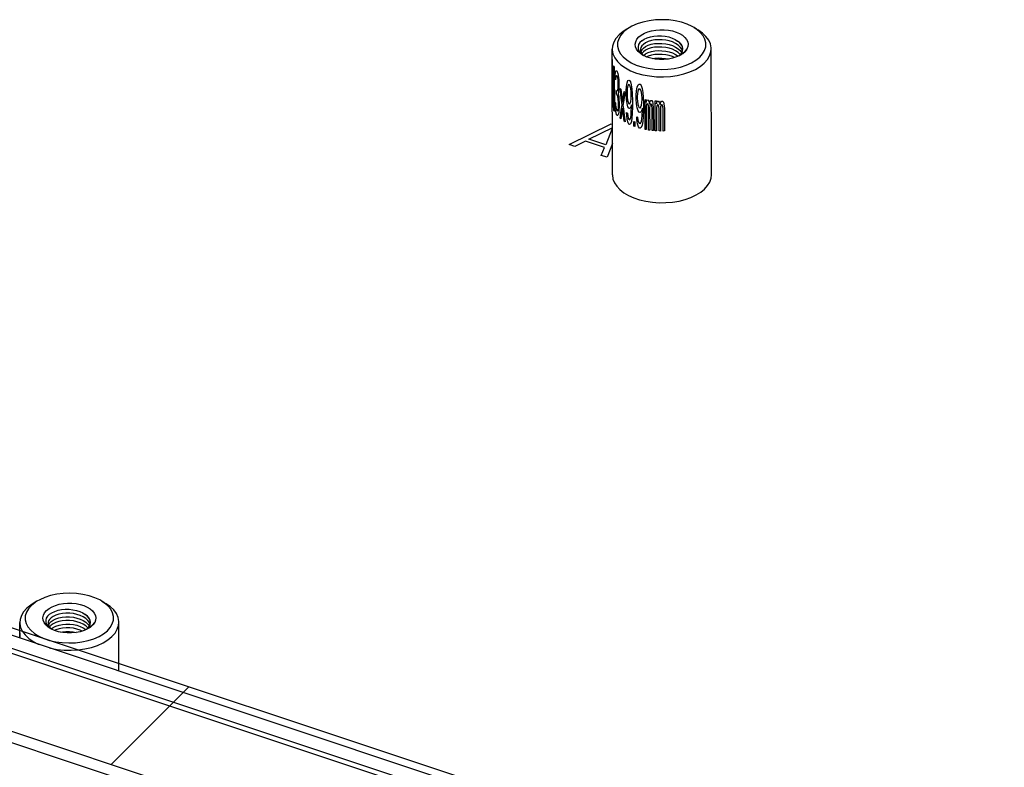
# Model space of a CAD drawing. Extents: x 0 to 1189, y 0 to 841.
# Tile 26 of 256: x 563 to 583, y 158 to 172. Entities that reach past the tile are written whole.
import ezdxf

# ---------------------------------------------------------------- set-up
doc = ezdxf.new("R2010")
doc.units = 0
doc.header["$LTSCALE"] = 65.395
doc.layers.get('0').update_dxf_attribs({"linetype": 'CONTINUOUS'})
doc.layers.add('03___PRT_ALL_CURVES', color=7, linetype='CONTINUOUS')
doc.layers.add('03__ASM_ALL_CURVES', color=7, linetype='CONTINUOUS')

msp = doc.modelspace()

# ---------------------------------------------------------------- linework, layer by layer
at = {"color": 7, "linetype": 'Continuous'}
for p, q in [((575.377, 172.233), (575.302, 172.173)), ((575.412, 172.256), (575.335, 172.209)), ((575.412, 172.256), (575.377, 172.233)), ((576.695, 172.259), (576.772, 172.212)), ((575.08, 169.345), (575.075, 171.834)), ((575.632, 171.757), (575.674, 171.721)), ((575.635, 171.818), (575.636, 171.799)), ((575.67, 171.721), (575.635, 171.745)), ((575.669, 171.735), (575.7, 171.705)), ((575.693, 171.708), (575.67, 171.721)), ((575.674, 171.721), (575.689, 171.71)), ((575.702, 171.704), (575.693, 171.708)), ((575.7, 171.705), (575.702, 171.704)), ((575.763, 171.677), (575.702, 171.704)), ((576.396, 171.7), (576.423, 171.723)), ((576.44, 171.723), (576.416, 171.709)), ((576.461, 171.738), (576.471, 171.745)), ((576.47, 171.801), (576.475, 171.837)), ((577.04, 169.349), (577.035, 171.838)), ((575.075, 171.631), (575.075, 171.624)), ((575.116, 171.475), (575.118, 170.607)), ((576.302, 171.451), (576.424, 171.477)), ((575.108, 170.626), (575.106, 171.31)), ((575.132, 171.244), (575.134, 171.315)), ((575.134, 171.315), (575.142, 171.377)), ((575.142, 171.377), (575.15, 171.402)), ((575.146, 171.279), (575.142, 171.229)), ((575.152, 171.307), (575.146, 171.279)), ((575.15, 171.402), (575.165, 171.401)), ((575.163, 171.312), (575.152, 171.307)), ((575.172, 171.301), (575.163, 171.312)), ((575.165, 171.401), (575.17, 171.396)), ((575.184, 171.269), (575.172, 171.301)), ((575.191, 171.225), (575.184, 171.269)), ((575.186, 171.359), (575.196, 171.312)), ((575.196, 171.312), (575.206, 171.228)), ((575.142, 171.229), (575.132, 171.244)), ((575.196, 171.164), (575.191, 171.225)), ((575.191, 171.058), (575.196, 171.127)), ((575.196, 171.127), (575.196, 171.164)), ((575.206, 171.228), (575.208, 171.152)), ((575.208, 171.115), (575.206, 171.044)), ((575.208, 171.152), (575.208, 171.115)), ((575.354, 171.007), (575.36, 171.096)), ((575.36, 171.096), (575.37, 171.165)), ((575.37, 171.165), (575.386, 171.211)), ((575.379, 171.086), (575.373, 171.034)), ((575.389, 171.117), (575.379, 171.086)), ((575.386, 171.211), (575.402, 171.221)), ((575.399, 171.131), (575.389, 171.117)), ((575.422, 171.119), (575.399, 171.131)), ((575.402, 171.221), (575.419, 171.213)), ((575.419, 171.213), (575.436, 171.187)), ((575.433, 171.096), (575.422, 171.119)), ((575.443, 171.054), (575.433, 171.096)), ((575.436, 171.187), (575.453, 171.124)), ((575.453, 171.124), (575.464, 171.045)), ((575.559, 171.01), (575.57, 171.08)), ((575.57, 171.08), (575.589, 171.129)), ((575.589, 171.129), (575.608, 171.142)), ((575.608, 171.142), (575.628, 171.137)), ((575.628, 171.137), (575.648, 171.113)), ((575.648, 171.113), (575.668, 171.053)), ((575.164, 171.016), (575.173, 171.005)), ((575.164, 170.942), (575.164, 171.016)), ((575.173, 170.931), (575.164, 170.942)), ((575.173, 171.005), (575.187, 171.027)), ((575.187, 170.897), (575.173, 170.931)), ((575.187, 171.027), (575.191, 171.058)), ((575.194, 170.853), (575.187, 170.897)), ((575.201, 170.993), (575.191, 170.948)), ((575.191, 170.948), (575.204, 170.898)), ((575.206, 171.044), (575.201, 170.993)), ((575.204, 170.898), (575.209, 170.838)), ((575.232, 171.057), (575.248, 171.043)), ((575.266, 170.885), (575.279, 170.779)), ((575.311, 170.997), (575.329, 170.985)), ((575.354, 170.934), (575.354, 171.007)), ((575.361, 170.838), (575.354, 170.934)), ((575.373, 171.034), (575.37, 170.98)), ((575.37, 170.98), (575.37, 170.943)), ((575.37, 170.943), (575.373, 170.886)), ((575.373, 170.886), (575.38, 170.827)), ((575.45, 170.996), (575.443, 171.054)), ((575.454, 170.939), (575.45, 170.996)), ((575.45, 170.848), (575.454, 170.902)), ((575.454, 170.902), (575.454, 170.939)), ((575.464, 171.045), (575.471, 170.95)), ((575.471, 170.95), (575.475, 170.819)), ((575.551, 170.92), (575.559, 171.01)), ((575.551, 170.846), (575.551, 170.92)), ((575.574, 170.949), (575.57, 170.895)), ((575.57, 170.895), (575.57, 170.858)), ((575.581, 171.002), (575.574, 170.949)), ((575.593, 171.036), (575.581, 171.002)), ((575.604, 171.051), (575.593, 171.036)), ((575.632, 171.043), (575.604, 171.051)), ((575.644, 171.022), (575.632, 171.043)), ((575.656, 170.982), (575.644, 171.022)), ((575.664, 170.924), (575.656, 170.982)), ((575.668, 170.868), (575.664, 170.924)), ((575.668, 171.053), (575.68, 170.976)), ((575.68, 170.976), (575.689, 170.882)), ((575.689, 170.882), (575.693, 170.751)), ((575.131, 170.785), (575.141, 170.77)), ((575.133, 170.727), (575.131, 170.785)), ((575.137, 170.665), (575.133, 170.727)), ((575.141, 170.77), (575.143, 170.73)), ((575.143, 170.73), (575.147, 170.687)), ((575.147, 170.687), (575.152, 170.663)), ((575.199, 170.774), (575.194, 170.853)), ((575.197, 170.665), (575.199, 170.7)), ((575.199, 170.7), (575.199, 170.774)), ((575.209, 170.838), (575.212, 170.762)), ((575.212, 170.688), (575.209, 170.635)), ((575.212, 170.762), (575.212, 170.688)), ((575.271, 170.73), (575.255, 170.862)), ((575.255, 170.623), (575.271, 170.73)), ((575.279, 170.779), (575.292, 170.866)), ((575.304, 170.824), (575.288, 170.718)), ((575.37, 170.758), (575.361, 170.838)), ((575.387, 170.694), (575.37, 170.758)), ((575.38, 170.827), (575.39, 170.785)), ((575.403, 170.667), (575.387, 170.694)), ((575.39, 170.785), (575.4, 170.761)), ((575.4, 170.761), (575.423, 170.75)), ((575.423, 170.75), (575.433, 170.763)), ((575.433, 170.763), (575.444, 170.796)), ((575.458, 170.734), (575.437, 170.67)), ((575.444, 170.796), (575.45, 170.848)), ((575.454, 170.588), (575.458, 170.697)), ((575.458, 170.697), (575.458, 170.734)), ((575.475, 170.69), (575.472, 170.562)), ((575.475, 170.819), (575.475, 170.69)), ((575.559, 170.751), (575.551, 170.846)), ((575.571, 170.674), (575.559, 170.751)), ((575.57, 170.858), (575.574, 170.802)), ((575.574, 170.802), (575.582, 170.744)), ((575.582, 170.744), (575.594, 170.703)), ((575.594, 170.703), (575.605, 170.681)), ((575.605, 170.681), (575.633, 170.674)), ((575.633, 170.674), (575.645, 170.689)), ((575.645, 170.689), (575.657, 170.723)), ((575.657, 170.723), (575.664, 170.776)), ((575.664, 170.776), (575.668, 170.831)), ((575.668, 170.831), (575.668, 170.868)), ((575.693, 170.751), (575.693, 170.622)), ((575.726, 170.837), (575.747, 170.833)), ((575.727, 170.246), (575.726, 170.837)), ((575.747, 170.833), (575.747, 170.777)), ((575.747, 170.777), (575.756, 170.813)), ((575.756, 170.739), (575.748, 170.703)), ((575.748, 170.703), (575.749, 170.242)), ((575.756, 170.813), (575.769, 170.829)), ((575.769, 170.755), (575.756, 170.739)), ((575.769, 170.829), (575.786, 170.826)), ((575.777, 170.754), (575.769, 170.755)), ((575.786, 170.734), (575.777, 170.754)), ((575.786, 170.826), (575.799, 170.805)), ((575.791, 170.714), (575.786, 170.734)), ((575.795, 170.677), (575.791, 170.714)), ((575.796, 170.233), (575.795, 170.677)), ((575.799, 170.805), (575.812, 170.748)), ((575.812, 170.748), (575.826, 170.802)), ((575.821, 170.71), (575.817, 170.674)), ((575.826, 170.728), (575.821, 170.71)), ((575.826, 170.802), (575.839, 170.818)), ((575.835, 170.745), (575.826, 170.728)), ((575.848, 170.743), (575.835, 170.745)), ((575.839, 170.818), (575.857, 170.816)), ((575.857, 170.724), (575.848, 170.743)), ((575.857, 170.816), (575.871, 170.796)), ((575.862, 170.705), (575.857, 170.724)), ((575.866, 170.667), (575.862, 170.705)), ((575.871, 170.796), (575.88, 170.758)), ((575.88, 170.758), (575.889, 170.665)), ((575.926, 170.81), (575.95, 170.808)), ((575.928, 170.219), (575.926, 170.81)), ((575.95, 170.808), (575.95, 170.753)), ((575.95, 170.753), (575.96, 170.789)), ((575.96, 170.715), (575.95, 170.679)), ((575.95, 170.679), (575.951, 170.217)), ((575.96, 170.789), (575.974, 170.807)), ((575.974, 170.733), (575.96, 170.715)), ((575.974, 170.807), (575.994, 170.806)), ((575.984, 170.733), (575.974, 170.733)), ((575.994, 170.714), (575.984, 170.733)), ((575.994, 170.806), (576.008, 170.787)), ((575.999, 170.695), (575.994, 170.714)), ((576.004, 170.658), (575.999, 170.695)), ((576.008, 170.787), (576.023, 170.731)), ((576.023, 170.731), (576.038, 170.787)), ((576.034, 170.694), (576.029, 170.657)), ((576.039, 170.713), (576.034, 170.694)), ((576.038, 170.787), (576.054, 170.805)), ((576.049, 170.731), (576.039, 170.713)), ((576.064, 170.731), (576.049, 170.731)), ((576.054, 170.805), (576.074, 170.805)), ((576.074, 170.713), (576.064, 170.731)), ((576.074, 170.805), (576.09, 170.787)), ((576.079, 170.694), (576.074, 170.713)), ((576.085, 170.658), (576.079, 170.694)), ((576.09, 170.787), (576.1, 170.75)), ((576.1, 170.75), (576.111, 170.658)), ((575.143, 170.619), (575.137, 170.665)), ((575.152, 170.571), (575.143, 170.619)), ((575.152, 170.663), (575.162, 170.631)), ((575.16, 170.541), (575.152, 170.571)), ((575.162, 170.631), (575.176, 170.615)), ((575.176, 170.615), (575.187, 170.62)), ((575.188, 170.528), (575.178, 170.52)), ((575.187, 170.62), (575.192, 170.634)), ((575.197, 170.555), (575.188, 170.528)), ((575.192, 170.634), (575.197, 170.665)), ((575.204, 170.584), (575.197, 170.555)), ((575.209, 170.635), (575.204, 170.584)), ((575.233, 170.466), (575.24, 170.518)), ((575.24, 170.518), (575.255, 170.623)), ((575.267, 170.581), (575.249, 170.452)), ((575.279, 170.668), (575.267, 170.581)), ((575.312, 170.406), (575.299, 170.511)), ((575.313, 170.524), (575.33, 170.394)), ((575.361, 170.579), (575.377, 170.57)), ((575.364, 170.522), (575.361, 170.579)), ((575.374, 170.442), (575.364, 170.522)), ((575.377, 170.57), (575.384, 170.511)), ((575.384, 170.511), (575.394, 170.469)), ((575.42, 170.659), (575.403, 170.667)), ((575.437, 170.67), (575.42, 170.659)), ((575.434, 170.449), (575.444, 170.482)), ((575.444, 170.482), (575.451, 170.534)), ((575.451, 170.534), (575.454, 170.588)), ((575.472, 170.562), (575.465, 170.473)), ((575.56, 170.493), (575.579, 170.486)), ((575.564, 170.436), (575.56, 170.493)), ((575.59, 170.612), (575.571, 170.674)), ((575.579, 170.486), (575.586, 170.429)), ((575.609, 170.588), (575.59, 170.612)), ((575.629, 170.583), (575.609, 170.588)), ((575.649, 170.596), (575.629, 170.583)), ((575.673, 170.664), (575.649, 170.596)), ((575.665, 170.462), (575.669, 170.517)), ((575.669, 170.517), (575.673, 170.627)), ((575.673, 170.627), (575.673, 170.664)), ((575.689, 170.494), (575.682, 170.403)), ((575.693, 170.622), (575.689, 170.494)), ((575.817, 170.674), (575.818, 170.23)), ((575.867, 170.224), (575.866, 170.667)), ((575.889, 170.665), (575.89, 170.222)), ((576.005, 170.215), (576.004, 170.658)), ((576.029, 170.657), (576.03, 170.214)), ((576.086, 170.214), (576.085, 170.658)), ((576.111, 170.658), (576.112, 170.215)), ((575.249, 170.452), (575.233, 170.466)), ((575.33, 170.394), (575.312, 170.406)), ((575.391, 170.378), (575.374, 170.442)), ((575.407, 170.352), (575.391, 170.378)), ((575.394, 170.469), (575.404, 170.446)), ((575.404, 170.446), (575.424, 170.436)), ((575.421, 170.345), (575.407, 170.352)), ((575.438, 170.355), (575.421, 170.345)), ((575.424, 170.436), (575.434, 170.449)), ((575.455, 170.403), (575.438, 170.355)), ((575.465, 170.473), (575.455, 170.403)), ((575.504, 170.401), (575.523, 170.395)), ((575.505, 170.309), (575.504, 170.401)), ((575.523, 170.302), (575.505, 170.309)), ((575.523, 170.395), (575.523, 170.302)), ((575.575, 170.358), (575.564, 170.436)), ((575.594, 170.297), (575.575, 170.358)), ((575.586, 170.429), (575.598, 170.388)), ((575.614, 170.273), (575.594, 170.297)), ((575.598, 170.388), (575.61, 170.366)), ((575.61, 170.366), (575.633, 170.36)), ((575.633, 170.36), (575.645, 170.375)), ((575.645, 170.375), (575.657, 170.409)), ((575.669, 170.332), (575.649, 170.282)), ((575.657, 170.409), (575.665, 170.462)), ((575.682, 170.403), (575.669, 170.332)), ((575.63, 170.268), (575.614, 170.273)), ((575.649, 170.282), (575.63, 170.268)), ((575.749, 170.242), (575.727, 170.246)), ((575.818, 170.23), (575.796, 170.233)), ((575.89, 170.222), (575.867, 170.224)), ((575.951, 170.217), (575.928, 170.219)), ((576.03, 170.214), (576.005, 170.215)), ((576.112, 170.215), (576.086, 170.214)), ((563.657, 160.894), (563.582, 160.834)), ((563.692, 160.917), (563.615, 160.87)), ((563.692, 160.917), (563.657, 160.894)), ((564.975, 160.919), (565.052, 160.873)), ((563.355, 160.187), (563.354, 160.494)), ((563.912, 160.418), (563.953, 160.381)), ((563.914, 160.479), (563.916, 160.46)), ((563.949, 160.382), (563.914, 160.405)), ((563.948, 160.395), (563.979, 160.366)), ((563.972, 160.369), (563.949, 160.382)), ((563.953, 160.381), (563.968, 160.371)), ((563.981, 160.365), (563.972, 160.369)), ((563.979, 160.366), (563.981, 160.365)), ((564.042, 160.337), (563.981, 160.365)), ((564.675, 160.361), (564.702, 160.384)), ((564.719, 160.383), (564.696, 160.37)), ((564.74, 160.398), (564.751, 160.405)), ((564.749, 160.461), (564.754, 160.497)), ((565.316, 159.534), (565.314, 160.499)), ((563.354, 160.292), (563.355, 160.285)), ((563.355, 160.285), (563.355, 160.187)), ((564.581, 160.112), (564.704, 160.138))]:
    msp.add_line(p, q, dxfattribs=at)
at = {"color": 3, "linetype": 'Continuous'}
for p, q in [((528.609, 171.493), (615.382, 142.623)), ((615.683, 142.777), (528.909, 171.647)), ((528.516, 171.425), (615.29, 142.555)), ((526.953, 170.176), (613.727, 141.306))]:
    msp.add_line(p, q, dxfattribs=at)
at = {"color": 7, "linetype": 'Continuous'}
for points in [[(576.695, 172.259), (576.658, 172.28), (576.556, 172.326), (576.444, 172.364), (576.323, 172.391), (576.196, 172.409), (576.066, 172.415), (575.935, 172.41), (575.807, 172.394), (575.685, 172.368), (575.571, 172.332), (575.467, 172.287), (575.412, 172.256)], [(576.818, 172.164), (576.745, 172.226), (576.695, 172.259)], [(575.212, 172.116), (575.15, 172.046), (575.105, 171.971), (575.08, 171.894), (575.075, 171.834)], [(575.302, 172.173), (575.244, 172.107), (575.204, 172.037), (575.183, 171.964), (575.181, 171.891), (575.199, 171.818), (575.236, 171.748), (575.291, 171.681), (575.364, 171.62), (575.451, 171.565), (575.553, 171.519)], [(575.335, 172.209), (575.292, 172.181), (575.212, 172.116)], [(575.635, 171.745), (575.588, 171.787), (575.554, 171.833), (575.535, 171.881), (575.53, 171.931), (575.54, 171.98), (575.565, 172.028), (575.603, 172.073)], [(575.603, 172.073), (575.652, 172.112), (575.712, 172.146), (575.78, 172.174), (575.856, 172.196), (575.937, 172.21), (576.021, 172.217), (576.105, 172.217), (576.189, 172.208), (576.269, 172.193), (576.343, 172.17), (576.41, 172.141), (576.467, 172.106), (576.514, 172.066), (576.549, 172.023), (576.571, 171.977), (576.579, 171.929), (576.574, 171.882), (576.555, 171.835)], [(575.661, 171.998), (575.709, 172.029), (575.766, 172.056), (575.831, 172.076), (575.901, 172.09), (575.975, 172.096), (576.051, 172.096), (576.125, 172.088), (576.196, 172.073), (576.262, 172.052), (576.321, 172.024), (576.37, 171.992)], [(577.035, 171.838), (577.034, 171.857), (577.019, 171.935), (576.985, 172.011), (576.931, 172.084), (576.86, 172.151), (576.772, 172.212)], [(576.807, 171.672), (576.865, 171.738), (576.905, 171.808), (576.926, 171.881), (576.928, 171.955), (576.91, 172.027), (576.873, 172.098), (576.818, 172.164)], [(575.661, 171.998), (575.624, 171.962), (575.599, 171.922), (575.587, 171.881), (575.588, 171.839), (575.604, 171.797), (575.632, 171.757)], [(575.694, 171.927), (575.665, 171.898), (575.645, 171.866), (575.636, 171.832), (575.635, 171.818)], [(575.694, 171.855), (575.662, 171.821), (575.642, 171.785), (575.642, 171.784)], [(576.467, 171.794), (576.452, 171.832), (576.421, 171.874), (576.38, 171.912), (576.33, 171.946), (576.271, 171.974), (576.204, 171.996), (576.134, 172.011), (576.062, 172.019), (575.988, 172.02), (575.916, 172.014), (575.85, 172.001), (575.789, 171.981), (575.736, 171.956), (575.694, 171.927)], [(575.694, 171.855), (575.736, 171.884), (575.788, 171.909), (575.848, 171.928), (575.915, 171.941), (575.986, 171.947), (576.06, 171.947), (576.134, 171.939), (576.204, 171.924), (576.269, 171.902), (576.328, 171.874), (576.379, 171.841), (576.421, 171.803), (576.452, 171.761), (576.452, 171.76)], [(576.425, 171.725), (576.421, 171.73), (576.38, 171.769), (576.329, 171.802), (576.269, 171.83), (576.204, 171.851), (576.134, 171.866), (576.06, 171.874), (575.986, 171.875), (575.915, 171.869), (575.849, 171.856), (575.789, 171.836), (575.736, 171.812), (575.694, 171.782)], [(576.473, 171.828), (576.467, 171.87), (576.446, 171.913), (576.414, 171.955), (576.37, 171.992)], [(576.475, 171.837), (576.475, 171.842), (576.467, 171.883), (576.446, 171.922), (576.414, 171.959), (576.37, 171.992)], [(575.075, 171.834), (575.075, 171.815), (575.09, 171.737), (575.125, 171.661), (575.178, 171.588), (575.249, 171.521), (575.337, 171.46), (575.439, 171.406), (575.554, 171.361)], [(575.636, 171.799), (575.648, 171.766), (575.669, 171.735)], [(575.694, 171.782), (575.662, 171.749), (575.661, 171.747)], [(575.694, 171.71), (575.737, 171.739), (575.79, 171.764), (575.851, 171.784), (575.917, 171.797), (575.988, 171.803), (576.061, 171.802), (576.134, 171.794), (576.204, 171.779), (576.27, 171.757), (576.33, 171.729), (576.381, 171.695), (576.382, 171.694)], [(576.309, 171.666), (576.27, 171.685), (576.204, 171.707), (576.134, 171.722), (576.062, 171.73), (575.988, 171.73), (575.917, 171.724), (575.851, 171.711), (575.79, 171.692), (575.76, 171.678)], [(575.924, 171.637), (575.84, 171.653), (575.763, 171.677)], [(575.881, 171.645), (575.918, 171.652), (575.988, 171.658), (576.061, 171.657), (576.133, 171.649), (576.188, 171.638)], [(576.27, 171.654), (576.187, 171.637), (576.1, 171.629), (576.011, 171.628), (575.924, 171.637)], [(576.416, 171.709), (576.347, 171.678), (576.27, 171.654)], [(576.423, 171.723), (576.452, 171.761), (576.47, 171.801)], [(576.424, 171.477), (576.538, 171.513), (576.642, 171.559), (576.732, 171.612), (576.807, 171.672)], [(576.555, 171.835), (576.517, 171.787), (576.468, 171.743), (576.439, 171.724)], [(576.555, 171.835), (576.522, 171.789), (576.475, 171.747), (576.44, 171.723)], [(576.471, 171.745), (576.52, 171.788), (576.555, 171.835)], [(576.897, 171.556), (576.96, 171.626), (577.004, 171.701), (577.029, 171.778), (577.035, 171.838)], [(575.075, 171.624), (575.076, 171.467), (575.078, 171.304), (575.08, 171.136), (575.082, 170.962), (575.085, 170.784)], [(575.085, 170.784), (575.088, 170.921), (575.091, 171.061), (575.094, 171.206), (575.097, 171.353), (575.102, 171.505)], [(575.102, 171.505), (575.103, 171.501), (575.106, 171.496), (575.108, 171.49), (575.11, 171.486), (575.113, 171.481), (575.116, 171.475)], [(575.553, 171.519), (575.665, 171.482), (575.786, 171.454), (575.913, 171.437), (576.043, 171.431), (576.174, 171.435), (576.302, 171.451)], [(576.364, 171.313), (576.493, 171.344), (576.613, 171.384), (576.722, 171.433), (576.817, 171.491), (576.897, 171.556)], [(575.082, 170.708), (575.08, 170.847), (575.078, 170.983), (575.077, 171.116), (575.076, 171.244), (575.076, 171.369)], [(575.106, 171.31), (575.102, 171.178), (575.099, 171.048), (575.095, 170.921), (575.092, 170.797), (575.089, 170.676)], [(575.17, 171.396), (575.173, 171.389), (575.176, 171.381), (575.179, 171.374), (575.182, 171.367), (575.186, 171.359)], [(575.554, 171.361), (575.679, 171.326), (575.812, 171.302), (575.949, 171.288), (576.089, 171.285), (576.228, 171.294), (576.364, 171.313)], [(575.255, 170.862), (575.239, 170.992), (575.232, 171.057)], [(575.248, 171.043), (575.254, 170.991), (575.266, 170.885)], [(575.292, 170.866), (575.304, 170.953), (575.311, 170.997)], [(575.329, 170.985), (575.321, 170.931), (575.304, 170.824)], [(575.089, 170.676), (575.088, 170.68), (575.087, 170.686), (575.085, 170.692), (575.084, 170.697), (575.083, 170.701), (575.082, 170.708)], [(575.288, 170.718), (575.296, 170.653), (575.313, 170.524)], [(575.118, 170.607), (575.117, 170.609), (575.115, 170.612), (575.113, 170.616), (575.111, 170.62), (575.11, 170.622), (575.108, 170.626)], [(575.178, 170.52), (575.175, 170.523), (575.172, 170.527), (575.169, 170.53), (575.167, 170.534), (575.164, 170.537), (575.16, 170.541)], [(575.299, 170.511), (575.286, 170.616), (575.279, 170.668)], [(575.08, 169.345), (575.091, 169.265), (575.119, 169.191), (575.165, 169.121), (575.228, 169.055), (575.306, 168.994), (575.398, 168.939), (575.503, 168.893), (575.618, 168.854)], [(576.903, 169.067), (576.963, 169.134), (577.006, 169.205), (577.032, 169.279), (577.04, 169.349)], [(576.398, 168.83), (576.52, 168.861), (576.633, 168.901), (576.736, 168.949)], [(576.736, 168.949), (576.827, 169.005), (576.903, 169.067)], [(575.618, 168.854), (575.741, 168.825), (575.87, 168.806), (576.003, 168.797), (576.137, 168.798), (576.269, 168.809), (576.398, 168.83)], [(564.975, 160.919), (564.937, 160.941), (564.836, 160.987), (564.723, 161.025), (564.602, 161.052), (564.475, 161.069), (564.345, 161.075), (564.214, 161.071), (564.086, 161.055), (563.964, 161.029), (563.85, 160.993), (563.747, 160.947), (563.692, 160.917)], [(563.492, 160.777), (563.429, 160.706), (563.385, 160.632), (563.36, 160.554), (563.354, 160.494)], [(563.582, 160.834), (563.523, 160.768), (563.483, 160.698), (563.462, 160.625), (563.461, 160.551), (563.478, 160.479), (563.515, 160.408), (563.571, 160.342), (563.643, 160.28), (563.731, 160.226), (563.832, 160.18)], [(563.615, 160.87), (563.571, 160.841), (563.492, 160.777)], [(563.883, 160.733), (563.932, 160.772), (563.991, 160.806), (564.06, 160.835), (564.135, 160.856), (564.216, 160.871), (564.3, 160.878), (564.385, 160.877), (564.468, 160.869), (564.548, 160.853), (564.622, 160.83), (564.689, 160.801), (564.747, 160.766), (564.794, 160.727), (564.828, 160.683), (564.85, 160.637), (564.859, 160.59), (564.854, 160.542), (564.835, 160.496)], [(563.941, 160.659), (563.988, 160.69), (564.046, 160.716), (564.111, 160.737), (564.18, 160.75), (564.254, 160.757), (564.33, 160.757), (564.404, 160.749), (564.475, 160.734), (564.541, 160.712), (564.6, 160.685), (564.65, 160.653)], [(565.097, 160.825), (565.025, 160.886), (564.975, 160.919)], [(565.314, 160.499), (565.313, 160.517), (565.299, 160.595), (565.264, 160.672), (565.211, 160.744), (565.139, 160.812), (565.052, 160.873)], [(565.086, 160.333), (565.144, 160.399), (565.184, 160.469), (565.205, 160.542), (565.207, 160.615), (565.189, 160.688), (565.152, 160.759), (565.097, 160.825)], [(563.914, 160.405), (563.867, 160.447), (563.833, 160.493), (563.814, 160.542), (563.809, 160.591), (563.819, 160.641), (563.844, 160.689), (563.883, 160.733)], [(563.941, 160.659), (563.903, 160.622), (563.878, 160.583), (563.866, 160.541), (563.868, 160.499), (563.883, 160.458), (563.912, 160.418)], [(563.973, 160.588), (563.944, 160.558), (563.924, 160.526), (563.915, 160.493), (563.914, 160.479)], [(564.746, 160.455), (564.731, 160.493), (564.701, 160.535), (564.66, 160.573), (564.609, 160.606), (564.55, 160.634), (564.484, 160.656), (564.414, 160.671), (564.341, 160.68), (564.267, 160.68), (564.196, 160.674), (564.129, 160.661), (564.069, 160.642), (564.016, 160.617), (563.973, 160.588)], [(563.973, 160.515), (564.016, 160.545), (564.068, 160.569), (564.128, 160.589), (564.194, 160.602), (564.266, 160.608), (564.34, 160.607), (564.413, 160.599), (564.483, 160.584), (564.548, 160.563), (564.608, 160.535), (564.659, 160.502), (564.7, 160.463), (564.731, 160.421), (564.731, 160.421)], [(564.753, 160.489), (564.746, 160.53), (564.726, 160.574), (564.693, 160.615), (564.65, 160.653)], [(564.754, 160.497), (564.754, 160.502), (564.746, 160.543), (564.725, 160.583), (564.693, 160.62), (564.65, 160.653)], [(563.354, 160.494), (563.355, 160.476), (563.369, 160.398), (563.404, 160.321), (563.457, 160.249), (563.529, 160.181), (563.616, 160.12), (563.719, 160.067), (563.738, 160.059)], [(563.916, 160.46), (563.927, 160.427), (563.948, 160.395)], [(563.973, 160.515), (563.941, 160.482), (563.921, 160.446), (563.921, 160.444)], [(563.973, 160.443), (563.942, 160.41), (563.94, 160.407)], [(564.704, 160.386), (564.7, 160.391), (564.659, 160.429), (564.608, 160.462), (564.549, 160.49), (564.483, 160.512), (564.413, 160.527), (564.34, 160.535), (564.266, 160.536), (564.194, 160.529), (564.128, 160.516), (564.068, 160.497), (564.016, 160.472), (563.973, 160.443)], [(563.973, 160.371), (564.016, 160.4), (564.069, 160.425), (564.13, 160.444), (564.196, 160.457), (564.267, 160.463), (564.341, 160.463), (564.413, 160.454), (564.483, 160.44), (564.55, 160.418), (564.609, 160.389), (564.66, 160.356), (564.662, 160.355)], [(564.589, 160.327), (564.55, 160.345), (564.483, 160.367), (564.413, 160.382), (564.341, 160.39), (564.268, 160.391), (564.197, 160.385), (564.13, 160.372), (564.069, 160.353), (564.039, 160.339)], [(564.696, 160.37), (564.627, 160.339), (564.55, 160.314)], [(564.702, 160.384), (564.732, 160.421), (564.749, 160.461)], [(564.835, 160.496), (564.801, 160.45), (564.755, 160.407), (564.719, 160.383)], [(564.835, 160.496), (564.797, 160.448), (564.748, 160.404), (564.719, 160.384)], [(564.751, 160.405), (564.799, 160.448), (564.835, 160.496)], [(565.176, 160.216), (565.239, 160.287), (565.283, 160.361), (565.308, 160.439), (565.314, 160.499)], [(563.832, 160.18), (563.944, 160.142), (564.065, 160.115), (564.193, 160.098), (564.323, 160.091), (564.453, 160.096), (564.581, 160.112)], [(564.203, 160.297), (564.12, 160.313), (564.042, 160.337)], [(564.161, 160.306), (564.197, 160.313), (564.267, 160.319), (564.34, 160.318), (564.412, 160.31), (564.468, 160.298)], [(564.55, 160.314), (564.466, 160.298), (564.379, 160.289), (564.29, 160.289), (564.203, 160.297)], [(564.643, 159.974), (564.772, 160.004), (564.892, 160.044), (565.001, 160.094), (565.097, 160.152), (565.176, 160.216)], [(564.704, 160.138), (564.818, 160.174), (564.921, 160.219), (565.011, 160.273), (565.086, 160.333)], [(563.938, 159.993), (563.958, 159.987), (564.091, 159.962), (564.229, 159.948), (564.368, 159.946), (564.507, 159.954), (564.643, 159.974)]]:
    msp.add_lwpolyline(points, dxfattribs=at)
at = {"layer": '03___PRT_ALL_CURVES', "color": 4, "linetype": 'Continuous'}
for p, q in [((574.221, 169.946), (575.058, 170.354)), ((574.61, 170.05), (575.088, 170.286)), ((575.058, 170.354), (575.078, 170.348)), ((575.078, 170.262), (574.949, 169.938)), ((574.334, 169.908), (574.221, 169.946)), ((574.546, 170.013), (574.334, 169.908)), ((574.922, 169.888), (574.546, 170.013)), ((574.949, 169.938), (574.61, 170.05)), ((575.079, 169.969), (574.973, 169.696)), ((574.86, 169.733), (574.922, 169.888)), ((574.973, 169.696), (574.86, 169.733))]:
    msp.add_line(p, q, dxfattribs=at)
at = {"layer": '03__ASM_ALL_CURVES', "color": 4, "linetype": 'Continuous'}
for p, q in [((615.682, 142.927), (528.909, 171.797)), ((527.312, 170.283), (614.085, 141.413))]:
    msp.add_line(p, q, dxfattribs=at)
at = {"layer": '03__ASM_ALL_CURVES', "color": 2, "linetype": 'Continuous'}
msp.add_line((565.163, 157.69), (566.698, 159.224), dxfattribs=at)

doc.saveas('drawing.dxf')
